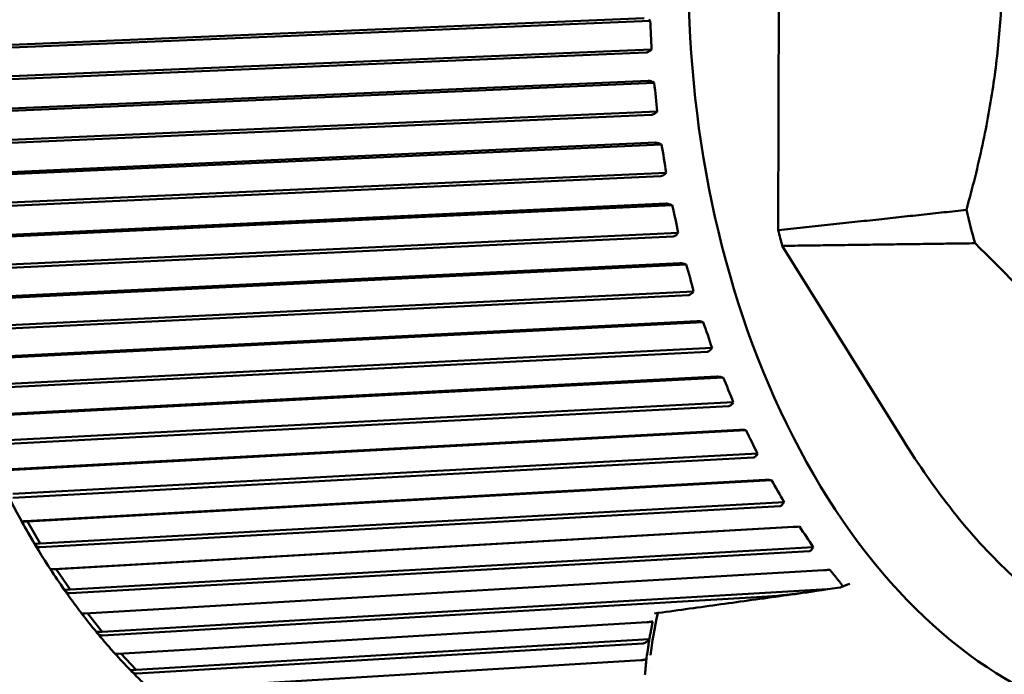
# Model space of a CAD drawing. Header units: millimetres. Extents: x 0 to 4686, y -120 to 1682.
# Tile 128 of 256: x 546 to 563, y 1366 to 1378. Entities that reach past the tile are written whole.
import ezdxf

# ---------------------------------------------------------------- set-up
doc = ezdxf.new("R2010")
doc.units = ezdxf.units.MM
doc.header["$LTSCALE"] = 2
doc.layers.add('Sichtbar (ISO)', color=7, linetype='Continuous', lineweight=50)

msp = doc.modelspace()

# ---------------------------------------------------------------- linework, layer by layer
at = {"layer": 'Sichtbar (ISO)'}
for p, q in [((559.3692, 1382.7833), (559.3461, 1373.9157)), ((544.1434, 1377.0509), (557.023, 1377.5886)), ((557.1242, 1377.5468), (544.1745, 1377.0061)), ((557.1242, 1377.5468), (557.0954, 1377.5645)), ((557.1498, 1377.0475), (544.2001, 1376.5068)), ((557.1229, 1377.0269), (557.1498, 1377.0475)), ((557.0534, 1376.9961), (544.1738, 1376.4582)), ((544.214, 1375.9447), (557.0917, 1376.5064)), ((557.1951, 1376.4689), (544.2473, 1375.9041)), ((557.1951, 1376.4689), (557.1654, 1376.4849)), ((557.1538, 1375.918), (544.2761, 1375.3561)), ((557.2474, 1375.973), (544.2996, 1375.4082)), ((557.2217, 1375.9509), (557.2474, 1375.973)), ((544.3437, 1374.8478), (557.2182, 1375.4333)), ((557.3235, 1375.4004), (544.379, 1374.8116)), ((557.3235, 1375.4004), (557.293, 1375.4145)), ((557.3116, 1374.853), (544.4371, 1374.2673)), ((557.4022, 1374.9114), (544.4576, 1374.3226)), ((557.3777, 1374.8879), (557.4022, 1374.9114)), ((544.5316, 1373.7678), (557.4017, 1374.3767)), ((557.5087, 1374.3486), (544.5686, 1373.7363)), ((557.5087, 1374.3486), (557.4775, 1374.3608)), ((557.5257, 1373.8084), (544.6556, 1373.1994)), ((557.6132, 1373.8697), (544.6731, 1373.2575)), ((557.59, 1373.8451), (557.6132, 1373.8697)), ((559.4164, 1373.6438), (561.508, 1370.2862)), ((544.7765, 1372.7121), (557.6409, 1373.3438)), ((557.7493, 1373.3207), (544.8149, 1372.6855)), ((557.7493, 1373.3207), (557.7175, 1373.3308)), ((557.7947, 1372.7915), (544.9303, 1372.1596)), ((557.8789, 1372.8553), (544.9445, 1372.2201)), ((557.8571, 1372.8296), (557.8789, 1372.8553)), ((545.0766, 1371.6878), (557.9342, 1372.3416)), ((558.0437, 1372.3237), (545.1161, 1371.6663)), ((558.0437, 1372.3237), (558.0114, 1372.3317)), ((558.1167, 1371.809), (545.2592, 1371.1551)), ((558.1975, 1371.8749), (545.27, 1371.2175)), ((558.1771, 1371.8484), (558.1975, 1371.8749)), ((545.4299, 1370.702), (558.2795, 1371.377)), ((558.3899, 1371.3644), (545.4704, 1370.6857)), ((558.3899, 1371.3644), (558.3573, 1371.3703)), ((558.4896, 1370.8677), (545.64, 1370.1926)), ((558.5669, 1370.9353), (545.6474, 1370.2566)), ((558.5479, 1370.9082), (558.5669, 1370.9353)), ((545.834, 1369.7614), (558.6746, 1370.4565)), ((558.7855, 1370.4494), (545.8751, 1369.7505)), ((558.7855, 1370.4494), (558.7526, 1370.4531)), ((558.9844, 1370.0429), (546.074, 1369.3439)), ((558.9669, 1370.0153), (558.9844, 1370.0429)), ((558.9107, 1369.9741), (546.0702, 1369.2788)), ((546.2862, 1368.8724), (559.1166, 1369.5866)), ((559.2278, 1369.585), (546.3275, 1368.8669)), ((559.2278, 1369.585), (559.1948, 1369.5863)), ((559.4473, 1369.2038), (546.5471, 1368.4857)), ((559.4313, 1369.1759), (559.4473, 1369.2038)), ((559.3772, 1369.1343), (546.5468, 1368.42)), ((546.3275, 1368.8669), (546.2282, 1368.8628)), ((546.3275, 1368.8669), (546.5471, 1368.4857)), ((546.7833, 1368.0411), (559.6027, 1368.773)), ((559.7138, 1368.7769), (546.8247, 1368.041)), ((559.7138, 1368.7769), (559.6808, 1368.776)), ((546.5471, 1368.4857), (546.4478, 1368.4816)), ((559.9525, 1368.4238), (547.0634, 1367.6879)), ((559.8859, 1368.3539), (547.0666, 1367.6219)), ((559.9378, 1368.3958), (559.9525, 1368.4238)), ((546.8247, 1368.041), (546.7253, 1368.0369)), ((546.8247, 1368.041), (547.0634, 1367.6879)), ((547.3219, 1367.2731), (560.1294, 1368.0214)), ((560.2402, 1368.0309), (560.2073, 1368.0277)), ((547.0634, 1367.6879), (546.964, 1367.6838)), ((560.1978, 1367.6907), (547.6192, 1366.9558)), ((560.4196, 1367.7217), (560.1978, 1367.6907)), ((560.5189, 1367.764), (560.4345, 1367.726)), ((559.065, 1367.5584), (547.626, 1366.89)), ((547.3654, 1367.2756), (547.6192, 1366.9558)), ((547.8985, 1366.5738), (557.0715, 1367.1209)), ((547.6192, 1366.9558), (547.5199, 1366.9517)), ((557.1088, 1366.8252), (548.2109, 1366.2945)), ((557.0026, 1366.7532), (548.2212, 1366.2294)), ((547.9465, 1366.5766), (548.2109, 1366.2945)), ((548.509, 1365.9478), (556.9623, 1366.4613)), ((548.2109, 1366.2945), (548.1116, 1366.2904)), ((557.1146, 1366.3436), (557.1146, 1366.3436))]:
    msp.add_line(p, q, dxfattribs=at)
for centre, major_axis, ratio, start_param, end_param in [((565.9908, 1377.8614), (0.521, -12.5815), 0.6504716, 2.6755025, 6.7512346), ((547.2468, 1376.8842), (-0.8354, 12.818), 0.770684, 4.6749265, 4.7138542), ((547.3325, 1375.7896), (-2.478, 12.6039), 0.7671436, 4.5770833, 4.6160109), ((547.4766, 1374.7062), (-4.0445, 12.1918), 0.7584404, 4.4822188, 4.5211464), ((547.6781, 1373.6415), (-5.4898, 11.6129), 0.7446338, 4.3924575, 4.4313852), ((569.8989, 1378.0232), (0.4943, -11.9354), 0.6504716, 5.0054134, 5.056963), ((566.7083, 1377.8911), (0.5019, -12.1188), 0.6504716, 5.0195577, 5.0433953), ((547.9356, 1372.6028), (-6.7853, 10.9067), 0.7258183, 4.3093427, 4.3482703), ((548.2473, 1371.5972), (-7.9191, 10.1136), 0.7021222, 4.2337846, 4.2727123), ((548.6112, 1370.6315), (-8.8926, 9.2693), 0.6737075, 4.166132, 4.2050596), ((549.0248, 1369.7123), (-9.7161, 8.4021), 0.6407682, 4.1063072, 4.1452349), ((549.4851, 1368.8459), (-10.4048, 7.5324), 0.6035294, 4.0539534, 4.0928811), ((546.3935, 1368.6745), (-0.4169, 0.7204), 0.0613054, 1.2711066, 1.8061612), ((549.9892, 1368.0383), (-10.9753, 6.6738), 0.5622455, 4.0085602, 4.0474879), ((546.9002, 1367.8626), (-0.4533, 0.6674), 0.0607125, 1.2656186, 1.8006732), ((560.3698, 1367.7768), (0.0768, -0.0392), 0.5171951, 5.6467591, 5.8372258), ((560.3215, 1367.7849), (0.1315, -0.0406), 0.4016284, 5.7992825, 6.8054477), ((547.4473, 1367.1153), (-0.4866, 0.6097), 0.0596275, 1.2607124, 1.7946768), ((548.0311, 1366.4377), (-0.5165, 0.5479), 0.0578582, 1.2597334, 1.788175)]:
    msp.add_ellipse(centre, major_axis=major_axis, ratio=ratio, start_param=start_param, end_param=end_param, dxfattribs=at)
for points, knots in [([(547.1502, 1390.3425), (546.2315, 1390.3045), (545.3227, 1390.0427), (543.6111, 1389.099), (542.8096, 1388.413), (541.3918, 1386.6817), (540.7778, 1385.6322), (539.8041, 1383.2794), (539.4453, 1381.9757), (539.0193, 1379.2482), (538.952, 1377.8249), (539.1152, 1375.0019), (539.3456, 1373.6027), (540.0815, 1370.9683), (540.587, 1369.7336), (541.8246, 1367.5535), (542.5566, 1366.6085), (544.1744, 1365.109), (545.0599, 1364.5532), (546.7226, 1363.9546), (547.4876, 1363.8338), (548.2466, 1363.8652)], [4.7799625, 4.7799625, 4.7799625, 4.7799625, 5.0935584, 5.0935584, 5.4108132, 5.4108132, 5.7319747, 5.7319747, 6.0540001, 6.0540001, 6.3759144, 6.3759144, 6.6977438, 6.6977438, 7.0196847, 7.0196847, 7.3416854, 7.3416854, 7.6624696, 7.6624696, 7.9215552, 7.9215552, 7.9215552, 7.9215552]), ([(545.8745, 1385.8619), (545.3531, 1384.8557), (544.9325, 1383.7286), (544.3262, 1381.3269), (544.1404, 1380.0524), (544.0186, 1377.4625), (544.0825, 1376.1474), (544.4547, 1373.5862), (544.7629, 1372.3405), (545.5988, 1370.0225), (546.1264, 1368.9506), (546.7426, 1368.0104)], [5.6295557, 5.6295557, 5.6295557, 5.6295557, 5.9224488, 5.9224488, 6.2153419, 6.2153419, 6.5082351, 6.5082351, 6.8011282, 6.8011282, 7.0940214, 7.0940214, 7.0940214, 7.0940214]), ([(557.0534, 1376.9961), (557.0616, 1376.9965), (557.0722, 1376.999), (557.0927, 1377.0071), (557.1062, 1377.0148), (557.1189, 1377.0238), (557.1209, 1377.0253), (557.1229, 1377.0269)], [-0.0711820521, -0.0711820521, -0.0711820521, -0.0711820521, -0.0680336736, -0.0680336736, -0.0641085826, -0.0641085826, -0.0633683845, -0.0633683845, -0.0633683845, -0.0633683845]), ([(557.1654, 1376.4849), (557.1631, 1376.4861), (557.1609, 1376.4873), (557.1469, 1376.4942), (557.1324, 1376.4999), (557.1108, 1376.5054), (557.1, 1376.5067), (557.0917, 1376.5064)], [-0.0079867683, -0.0079867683, -0.0079867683, -0.0079867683, -0.0072465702, -0.0072465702, -0.0033214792, -0.0033214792, -0.0001731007, -0.0001731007, -0.0001731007, -0.0001731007]), ([(557.1538, 1375.918), (557.162, 1375.9184), (557.1724, 1375.921), (557.1926, 1375.9297), (557.2056, 1375.938), (557.2178, 1375.9476), (557.2197, 1375.9493), (557.2217, 1375.9509)], [-0.0711820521, -0.0711820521, -0.0711820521, -0.0711820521, -0.0680336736, -0.0680336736, -0.0641085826, -0.0641085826, -0.0633683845, -0.0633683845, -0.0633683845, -0.0633683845]), ([(557.293, 1375.4145), (557.2907, 1375.4156), (557.2884, 1375.4166), (557.2741, 1375.4228), (557.2593, 1375.4278), (557.2374, 1375.4325), (557.2265, 1375.4337), (557.2182, 1375.4333)], [-0.0079867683, -0.0079867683, -0.0079867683, -0.0079867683, -0.0072465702, -0.0072465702, -0.0033214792, -0.0033214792, -0.0001731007, -0.0001731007, -0.0001731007, -0.0001731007]), ([(557.3116, 1374.853), (557.3198, 1374.8534), (557.3301, 1374.8562), (557.3498, 1374.8654), (557.3624, 1374.8742), (557.374, 1374.8844), (557.3759, 1374.8862), (557.3777, 1374.8879)], [-0.0711820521, -0.0711820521, -0.0711820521, -0.0711820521, -0.0680336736, -0.0680336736, -0.0641085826, -0.0641085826, -0.0633683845, -0.0633683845, -0.0633683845, -0.0633683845]), ([(557.4775, 1374.3608), (557.4751, 1374.3617), (557.4728, 1374.3626), (557.4582, 1374.3679), (557.4431, 1374.3721), (557.421, 1374.3762), (557.41, 1374.3771), (557.4017, 1374.3767)], [-0.0079867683, -0.0079867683, -0.0079867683, -0.0079867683, -0.0072465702, -0.0072465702, -0.0033214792, -0.0033214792, -0.0001731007, -0.0001731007, -0.0001731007, -0.0001731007]), ([(557.5257, 1373.8084), (557.534, 1373.8089), (557.5441, 1373.8118), (557.5633, 1373.8215), (557.5754, 1373.8307), (557.5865, 1373.8414), (557.5882, 1373.8433), (557.59, 1373.8451)], [-0.0711820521, -0.0711820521, -0.0711820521, -0.0711820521, -0.0680336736, -0.0680336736, -0.0641085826, -0.0641085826, -0.0633683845, -0.0633683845, -0.0633683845, -0.0633683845]), ([(557.7175, 1373.3308), (557.7151, 1373.3316), (557.7127, 1373.3323), (557.6979, 1373.3367), (557.6826, 1373.3402), (557.6602, 1373.3435), (557.6492, 1373.3442), (557.6409, 1373.3438)], [-0.0079867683, -0.0079867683, -0.0079867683, -0.0079867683, -0.0072465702, -0.0072465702, -0.0033214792, -0.0033214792, -0.0001731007, -0.0001731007, -0.0001731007, -0.0001731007]), ([(557.7947, 1372.7915), (557.8029, 1372.7919), (557.8129, 1372.795), (557.8316, 1372.805), (557.8433, 1372.8146), (557.8537, 1372.8258), (557.8554, 1372.8277), (557.8571, 1372.8296)], [-0.0711820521, -0.0711820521, -0.0711820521, -0.0711820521, -0.0680336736, -0.0680336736, -0.0641085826, -0.0641085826, -0.0633683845, -0.0633683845, -0.0633683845, -0.0633683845]), ([(558.0114, 1372.3317), (558.009, 1372.3323), (558.0065, 1372.3329), (557.9915, 1372.3364), (557.9761, 1372.3391), (557.9535, 1372.3415), (557.9424, 1372.342), (557.9342, 1372.3416)], [-0.0079867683, -0.0079867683, -0.0079867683, -0.0079867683, -0.0072465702, -0.0072465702, -0.0033214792, -0.0033214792, -0.0001731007, -0.0001731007, -0.0001731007, -0.0001731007]), ([(558.1167, 1371.809), (558.1249, 1371.8095), (558.1348, 1371.8126), (558.153, 1371.823), (558.1641, 1371.8329), (558.174, 1371.8445), (558.1755, 1371.8464), (558.1771, 1371.8484)], [-0.0711820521, -0.0711820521, -0.0711820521, -0.0711820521, -0.0680336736, -0.0680336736, -0.0641085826, -0.0641085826, -0.0633683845, -0.0633683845, -0.0633683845, -0.0633683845]), ([(558.3573, 1371.3703), (558.3548, 1371.3707), (558.3523, 1371.3711), (558.3371, 1371.3736), (558.3216, 1371.3756), (558.2989, 1371.3772), (558.2878, 1371.3774), (558.2795, 1371.377)], [-0.0079867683, -0.0079867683, -0.0079867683, -0.0079867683, -0.0072465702, -0.0072465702, -0.0033214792, -0.0033214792, -0.0001731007, -0.0001731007, -0.0001731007, -0.0001731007]), ([(558.4896, 1370.8677), (558.4978, 1370.8682), (558.5075, 1370.8715), (558.5251, 1370.8821), (558.5357, 1370.8922), (558.5449, 1370.9041), (558.5464, 1370.9061), (558.5479, 1370.9082)], [-0.0711820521, -0.0711820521, -0.0711820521, -0.0711820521, -0.0680336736, -0.0680336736, -0.0641085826, -0.0641085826, -0.0633683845, -0.0633683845, -0.0633683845, -0.0633683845]), ([(558.7526, 1370.4531), (558.7501, 1370.4533), (558.7476, 1370.4536), (558.7324, 1370.4551), (558.7167, 1370.4562), (558.6939, 1370.457), (558.6828, 1370.457), (558.6746, 1370.4565)], [-0.0079867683, -0.0079867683, -0.0079867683, -0.0079867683, -0.0072465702, -0.0072465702, -0.0033214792, -0.0033214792, -0.0001731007, -0.0001731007, -0.0001731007, -0.0001731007]), ([(561.508, 1370.2862), (562.0571, 1369.4047), (562.665, 1368.6252), (564.0219, 1367.3421), (564.7613, 1366.8563), (565.9119, 1366.4524), (566.2935, 1366.3714), (566.9604, 1366.3292), (567.246, 1366.343), (567.5287, 1366.3863)], [0.0000031, 0.0000031, 0.0000031, 0.0000031, 0.3595293, 0.3595293, 0.7255846, 0.7255846, 0.9023674, 0.9023674, 1.0345771, 1.0345771, 1.0345771, 1.0345771]), ([(558.9107, 1369.9741), (558.9189, 1369.9746), (558.9284, 1369.978), (558.9455, 1369.9888), (558.9556, 1369.9991), (558.9642, 1370.0112), (558.9655, 1370.0132), (558.9669, 1370.0153)], [-0.0711820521, -0.0711820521, -0.0711820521, -0.0711820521, -0.0680336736, -0.0680336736, -0.0641085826, -0.0641085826, -0.0633683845, -0.0633683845, -0.0633683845, -0.0633683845]), ([(559.1948, 1369.5863), (559.1923, 1369.5864), (559.1898, 1369.5865), (559.1745, 1369.5871), (559.1588, 1369.5874), (559.136, 1369.5873), (559.1248, 1369.587), (559.1166, 1369.5866)], [-0.0079867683, -0.0079867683, -0.0079867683, -0.0079867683, -0.0072465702, -0.0072465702, -0.0033214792, -0.0033214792, -0.0001731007, -0.0001731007, -0.0001731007, -0.0001731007]), ([(559.3772, 1369.1343), (559.3854, 1369.1348), (559.3947, 1369.1382), (559.4113, 1369.1491), (559.4208, 1369.1595), (559.4288, 1369.1718), (559.43, 1369.1738), (559.4313, 1369.1759)], [-0.0711820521, -0.0711820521, -0.0711820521, -0.0711820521, -0.0680336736, -0.0680336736, -0.0641085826, -0.0641085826, -0.0633683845, -0.0633683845, -0.0633683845, -0.0633683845]), ([(546.2862, 1368.8723), (546.2853, 1368.8723), (546.2844, 1368.8723), (546.2835, 1368.8722), (546.2667, 1368.8715), (546.2514, 1368.8702), (546.233, 1368.8671), (546.2281, 1368.8649), (546.2282, 1368.8628)], [0.143052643, 0.143052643, 0.143052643, 0.143052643, 0.143393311, 0.143393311, 0.143393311, 0.150034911, 0.150034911, 0.157564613, 0.157564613, 0.157564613, 0.157564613]), ([(559.6808, 1368.776), (559.6783, 1368.776), (559.6758, 1368.7759), (559.6605, 1368.7755), (559.6448, 1368.7749), (559.622, 1368.774), (559.6109, 1368.7735), (559.6027, 1368.773)], [-0.0079867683, -0.0079867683, -0.0079867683, -0.0079867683, -0.0072465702, -0.0072465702, -0.0033214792, -0.0033214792, -0.0001731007, -0.0001731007, -0.0001731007, -0.0001731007]), ([(546.4478, 1368.4816), (546.4597, 1368.4628), (546.4766, 1368.4445), (546.508, 1368.4248), (546.5274, 1368.4191), (546.5442, 1368.4198), (546.545, 1368.4199), (546.5459, 1368.4199), (546.5468, 1368.42)], [0.129222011, 0.129222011, 0.129222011, 0.129222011, 0.13675171, 0.13675171, 0.143393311, 0.143393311, 0.143393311, 0.143733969, 0.143733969, 0.143733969, 0.143733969]), ([(559.8859, 1368.3539), (559.8941, 1368.3545), (559.9033, 1368.3579), (559.9193, 1368.3688), (559.9283, 1368.3793), (559.9356, 1368.3916), (559.9367, 1368.3937), (559.9378, 1368.3958)], [-0.0711820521, -0.0711820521, -0.0711820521, -0.0711820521, -0.0680336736, -0.0680336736, -0.0641085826, -0.0641085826, -0.0633683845, -0.0633683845, -0.0633683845, -0.0633683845]), ([(546.7833, 1368.041), (546.7824, 1368.041), (546.7815, 1368.041), (546.7807, 1368.0409), (546.7639, 1368.0402), (546.7485, 1368.0394), (546.7302, 1368.0381), (546.7253, 1368.0374), (546.7253, 1368.0369)], [0.143052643, 0.143052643, 0.143052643, 0.143052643, 0.143393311, 0.143393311, 0.143393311, 0.150034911, 0.150034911, 0.157564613, 0.157564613, 0.157564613, 0.157564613]), ([(560.2073, 1368.0277), (560.2048, 1368.0275), (560.2024, 1368.0272), (560.1871, 1368.0258), (560.1715, 1368.0244), (560.1487, 1368.0226), (560.1376, 1368.0219), (560.1294, 1368.0214)], [-0.0079867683, -0.0079867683, -0.0079867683, -0.0079867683, -0.0072465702, -0.0072465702, -0.0033214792, -0.0033214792, -0.0001731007, -0.0001731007, -0.0001731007, -0.0001731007]), ([(546.964, 1367.6838), (546.977, 1367.6649), (546.9949, 1367.6465), (547.0275, 1367.6267), (547.0472, 1367.6211), (547.064, 1367.6218), (547.0648, 1367.6218), (547.0657, 1367.6218), (547.0666, 1367.6219)], [0.129222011, 0.129222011, 0.129222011, 0.129222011, 0.13675171, 0.13675171, 0.143393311, 0.143393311, 0.143393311, 0.143733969, 0.143733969, 0.143733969, 0.143733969]), ([(546.9654, 1367.6818), (546.9849, 1367.654), (547.0044, 1367.6263), (547.0438, 1367.5711), (547.0635, 1367.5437), (547.1032, 1367.4891), (547.1231, 1367.4619), (547.163, 1367.4078), (547.1831, 1367.3808), (547.2233, 1367.3273), (547.2435, 1367.3006), (547.2638, 1367.2741)], [0.845541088, 0.845541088, 0.845541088, 0.845541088, 0.854512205, 0.854512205, 0.863483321, 0.863483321, 0.872454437, 0.872454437, 0.881425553, 0.881425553, 0.89039667, 0.89039667, 0.89039667, 0.89039667]), ([(559.9081, 1367.6473), (559.7272, 1367.6221), (559.5463, 1367.5969), (559.1847, 1367.5466), (559.0039, 1367.5214), (558.6424, 1367.4712), (558.4616, 1367.4461), (558.1003, 1367.396), (557.9196, 1367.371), (557.5584, 1367.321), (557.3778, 1367.296), (557.1972, 1367.271)], [4.7304485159, 4.7304485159, 4.7304485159, 4.7304485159, 4.7309321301, 4.7309321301, 4.7314157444, 4.7314157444, 4.7318993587, 4.7318993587, 4.732382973, 4.732382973, 4.7328665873, 4.7328665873, 4.7328665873, 4.7328665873]), ([(559.065, 1367.5584), (559.082, 1367.5594), (559.099, 1367.5605), (559.229, 1367.5692), (559.3419, 1367.5797), (559.679, 1367.615), (559.9505, 1367.6513), (560.1978, 1367.6907)], [-0.56820326, -0.56820326, -0.56820326, -0.56820326, -0.5621239, -0.5621239, -0.52178613, -0.52178613, -0.42946614, -0.42946614, -0.42946614, -0.42946614]), ([(560.5869, 1367.7847), (560.5745, 1367.783), (560.5616, 1367.7798), (560.5389, 1367.7724), (560.5287, 1367.7685), (560.5189, 1367.764)], [0, 0, 0, 0, 0.0039931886, 0.0039931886, 0.0072470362, 0.0072470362, 0.0072470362, 0.0072470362]), ([(547.3219, 1367.2731), (547.3211, 1367.2731), (547.3202, 1367.273), (547.3193, 1367.273), (547.3025, 1367.2723), (547.2872, 1367.272), (547.2697, 1367.2724), (547.2648, 1367.2731), (547.2639, 1367.2741)], [0.143052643, 0.143052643, 0.143052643, 0.143052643, 0.143393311, 0.143393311, 0.143393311, 0.150034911, 0.150034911, 0.156793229, 0.156793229, 0.156793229, 0.156793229]), ([(557.1692, 1367.1351), (557.1658, 1367.1342), (557.162, 1367.1332), (557.1537, 1367.1314), (557.1493, 1367.1305), (557.1379, 1367.1284), (557.1309, 1367.1272), (557.1162, 1367.1251), (557.1088, 1367.1242), (557.0907, 1367.1222), (557.0805, 1367.1214), (557.0715, 1367.1209)], [0.000001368, 0.000001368, 0.000001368, 0.000001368, 0.001670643, 0.001670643, 0.003259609, 0.003259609, 0.005454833, 0.005454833, 0.007731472, 0.007731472, 0.011244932, 0.011244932, 0.011244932, 0.011244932]), ([(557.1692, 1367.1351), (557.1647, 1367.1115), (557.1601, 1367.0875), (557.151, 1367.0407), (557.1463, 1367.0165), (557.1419, 1366.9931)], [-0.029825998, -0.029825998, -0.029825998, -0.029825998, -0.014933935, -0.014933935, -0.000011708, -0.000011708, -0.000011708, -0.000011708]), ([(547.5199, 1366.9517), (547.5339, 1366.9329), (547.5528, 1366.9145), (547.5865, 1366.8949), (547.6066, 1366.8892), (547.6234, 1366.8899), (547.6242, 1366.8899), (547.6251, 1366.89), (547.626, 1366.89)], [0.129222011, 0.129222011, 0.129222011, 0.129222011, 0.13675171, 0.13675171, 0.143393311, 0.143393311, 0.143393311, 0.143733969, 0.143733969, 0.143733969, 0.143733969]), ([(547.5271, 1366.9425), (547.5476, 1366.9175), (547.5682, 1366.8927), (547.6096, 1366.8434), (547.6304, 1366.8189), (547.672, 1366.7701), (547.6929, 1366.7459), (547.7349, 1366.6976), (547.7559, 1366.6736), (547.7981, 1366.6259), (547.8193, 1366.6022), (547.8405, 1366.5786)], [0.928603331, 0.928603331, 0.928603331, 0.928603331, 0.93741611, 0.93741611, 0.946228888, 0.946228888, 0.955041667, 0.955041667, 0.963854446, 0.963854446, 0.972667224, 0.972667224, 0.972667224, 0.972667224]), ([(557.1095, 1366.8257), (557.1147, 1366.8535), (557.1202, 1366.8817), (557.1311, 1366.9376), (557.1366, 1366.9653), (557.1419, 1366.9931)], [0.000009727, 0.000009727, 0.000009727, 0.000009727, 0.018047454, 0.018047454, 0.035851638, 0.035851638, 0.035851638, 0.035851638]), ([(557.0026, 1366.7532), (557.0117, 1366.7537), (557.0207, 1366.756), (557.0392, 1366.763), (557.0489, 1366.7683), (557.0769, 1366.7875), (557.0942, 1366.8052), (557.1095, 1366.8257)], [0.000001, 0.000001, 0.000001, 0.000001, 0.003574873, 0.003574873, 0.007783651, 0.007783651, 0.016588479, 0.016588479, 0.016588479, 0.016588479]), ([(557.0778, 1366.6), (557.0793, 1366.6098), (557.0807, 1366.6195), (557.0822, 1366.6292), (557.0832, 1366.6364), (557.0843, 1366.6437), (557.0854, 1366.6509), (557.0862, 1366.6563), (557.0869, 1366.6617), (557.0877, 1366.6671), (557.0901, 1366.6832), (557.0923, 1366.6992), (557.0946, 1366.7151), (557.0999, 1366.7527), (557.1048, 1366.7896), (557.1095, 1366.8257)], [0.33333333, 0.33333333, 0.33333333, 0.33333333, 0.41666667, 0.41666667, 0.41666667, 0.47916667, 0.47916667, 0.47916667, 0.5261922, 0.5261922, 0.5261922, 0.66666667, 0.66666667, 0.66666667, 0.9991347, 0.9991347, 0.9991347, 0.9991347]), ([(547.8985, 1366.5738), (547.8976, 1366.5737), (547.8967, 1366.5737), (547.8959, 1366.5736), (547.8791, 1366.573), (547.8637, 1366.5732), (547.8474, 1366.5751), (547.8426, 1366.5767), (547.8406, 1366.5786)], [0.143052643, 0.143052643, 0.143052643, 0.143052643, 0.143393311, 0.143393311, 0.143393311, 0.150034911, 0.150034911, 0.155780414, 0.155780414, 0.155780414, 0.155780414]), ([(557.0592, 1366.4812), (557.0556, 1366.4796), (557.0521, 1366.4783), (557.0441, 1366.4757), (557.0395, 1366.4743), (557.028, 1366.4711), (557.021, 1366.4695), (557.0063, 1366.4665), (556.9988, 1366.4652), (556.981, 1366.4627), (556.9711, 1366.4618), (556.9623, 1366.4613)], [0.000229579, 0.000229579, 0.000229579, 0.000229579, 0.00175676, 0.00175676, 0.003432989, 0.003432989, 0.005659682, 0.005659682, 0.00796036, 0.00796036, 0.011389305, 0.011389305, 0.011389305, 0.011389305]), ([(557.0592, 1366.4812), (557.0562, 1366.4526), (557.0537, 1366.4245), (557.0486, 1366.3685), (557.0461, 1366.3407), (557.0436, 1366.3129)], [-0.039430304, -0.039430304, -0.039430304, -0.039430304, -0.019597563, -0.019597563, -0.000011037, -0.000011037, -0.000011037, -0.000011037]), ([(548.1116, 1366.2904), (548.1267, 1366.2718), (548.1465, 1366.2536), (548.1814, 1366.2342), (548.2018, 1366.2286), (548.2186, 1366.2293), (548.2195, 1366.2293), (548.2203, 1366.2294), (548.2212, 1366.2294)], [0.129222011, 0.129222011, 0.129222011, 0.129222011, 0.13675171, 0.13675171, 0.143393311, 0.143393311, 0.143393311, 0.143733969, 0.143733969, 0.143733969, 0.143733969]), ([(548.1265, 1366.2735), (548.1479, 1366.2516), (548.1693, 1366.2298), (548.2123, 1366.1866), (548.2339, 1366.1651), (548.2772, 1366.1223), (548.2989, 1366.1011), (548.3424, 1366.0589), (548.3642, 1366.038), (548.4079, 1365.9964), (548.4298, 1365.9757), (548.4518, 1365.9552)], [1.011697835, 1.011697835, 1.011697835, 1.011697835, 1.020340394, 1.020340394, 1.028982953, 1.028982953, 1.037625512, 1.037625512, 1.046268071, 1.046268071, 1.05491063, 1.05491063, 1.05491063, 1.05491063]), ([(557.0343, 1366.2067), (557.0357, 1366.2244), (557.0373, 1366.2421), (557.0405, 1366.2775), (557.0421, 1366.2952), (557.0436, 1366.3129)], [0, 0, 0, 0, 0.012498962, 0.012498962, 0.024951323, 0.024951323, 0.024951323, 0.024951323])]:
    msp.add_open_spline(points, degree=3, knots=knots, dxfattribs=at)
for points, weights in [([(562.609, 1374.2679), (563.8029, 1378.5234), (562.6309, 1382.6864)], [1.23096562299, 1.32029098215, 1.23096562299]), ([(559.3461, 1373.9157), (561.0199, 1374.0947), (562.609, 1374.2679)], [1.00009573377, 1.0002702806, 1.00015667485]), ([(562.7586, 1373.6889), (561.128, 1373.668), (559.4164, 1373.6438)], [1.00015187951, 1.0002574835, 1.00009122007]), ([(562.7586, 1373.6889), (564.4391, 1372.0724), (565.3977, 1370.5344)], [1.2314661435, 1.2792749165, 1.27927488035]), ([(560.4437, 1367.7761), (560.3442, 1367.9036), (560.2402, 1368.0309)], [1.69322830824, 1.69337500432, 1.69312184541])]:
    msp.add_rational_spline(points, weights, degree=2, dxfattribs=at)
for points in [[(557.2561, 1367.2792), (557.1993, 1367.0147), (557.1575, 1366.771), (557.1327, 1366.5467)], [(557.0592, 1366.4812), (557.0658, 1366.5215), (557.072, 1366.5611), (557.0778, 1366.6)]]:
    msp.add_open_spline(points, degree=3, dxfattribs=at)

doc.saveas('drawing.dxf')
